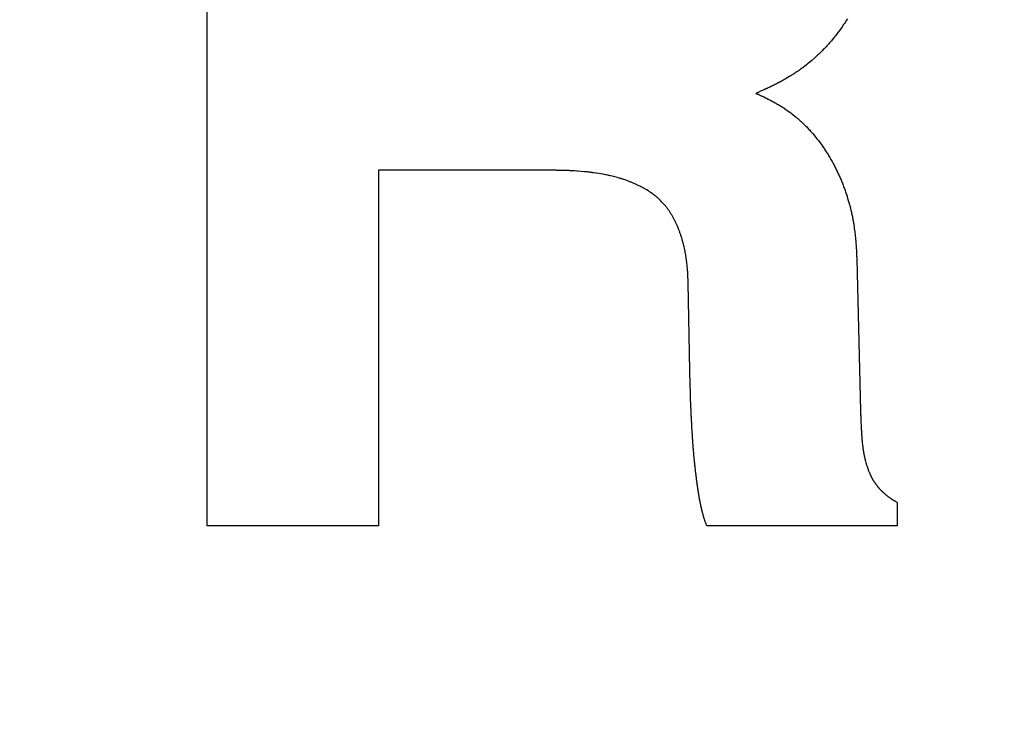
# Model space of a CAD drawing. Header units: inches. Extents: x 749 to 1245, y 24 to 374.
# Tile 27 of 145: x 854.12 to 855.82, y 272.24 to 273.44. Entities that reach past the tile are written whole.
import ezdxf

# ---------------------------------------------------------------- set-up
doc = ezdxf.new("R2010")
doc.units = ezdxf.units.IN
doc.header["$LTSCALE"] = 5
doc.header["$MEASUREMENT"] = 0
doc.header["$PDMODE"] = 3
doc.header["$PDSIZE"] = 0.3125
doc.layers.get('Defpoints').update_dxf_attribs({"linetype": 'CONTINUOUS'})
doc.layers.add('AM_0', color=7, linetype='CONTINUOUS', lineweight=30)
doc.layers.add('AM_5_Dimension', color=6, linetype='CONTINUOUS', lineweight=15)
doc.styles.add('AR', font='arialbd.ttf')
doc.styles.add('WHGTXT', font='simplex', dxfattribs={"bigfont": 'whgtxt'})
doc.dimstyles.new("B's_st.$0", dxfattribs={"dimtxt": 2.5, "dimasz": 2.5, "dimexe": 1, "dimexo": 0.5, "dimgap": 0.9, "dimtad": 1, "dimzin": 9, "dimdsep": 46, "dimtxsty": 'WHGTXT', "dimcen": 0, "dimclrd": 256, "dimclre": 256, "dimclrt": 256, "dimadec": 1, "dimazin": 2, "dimtp": 0.01, "dimtm": 0.01, "dimtfac": 1, "dimtmove": 0, "dimatfit": 3, "dimfxl": 1, "dimtolj": 1, "dimarcsym": 0})

# ---------------------------------------------------------------- blocks, each defined once
blk = doc.blocks.new('*D8')
at = {"layer": 'AM_5_Dimension', "linetype": 'ByBlock', "lineweight": -2, "transparency": 16777216}
for p, q in [((839.8862, 264.9786), (839.8862, 306.7795)), ((911.8862, 264.9786), (911.8862, 306.7795)), ((843.8862, 306.3795), (907.8862, 306.3795))]:
    blk.add_line(p, q, dxfattribs=at)
at = {"layer": 'AM_5_Dimension', "transparency": 16777216}
for points in [[(843.8862, 307.0462), (843.8862, 305.7128), (839.8862, 306.3795)], [(907.8862, 307.0462), (907.8862, 305.7128), (911.8862, 306.3795)]]:
    blk.add_solid(points, dxfattribs=at)
at = {"layer": 'Defpoints', "color": 0, "transparency": 16777216}
for p in [(911.8862, 306.3795), (839.8862, 264.7786), (911.8862, 264.7786)]:
    blk.add_point(p, dxfattribs=at)
at = {"layer": 'AM_5_Dimension', "transparency": 16777216, "insert": (875.8862, 309.7511), "char_height": 4, "attachment_point": 5, "style": 'AR'}
blk.add_mtext("\\A1;72 [2.83'']", dxfattribs=at)

msp = doc.modelspace()

# ---------------------------------------------------------------- linework, layer by layer
at = {"layer": 'AM_0', "color": 253, "linetype": 'Continuous', "true_color": 0xadadad}
for p, q in [((854.4462, 272.5706), (854.4462, 274.1226)), ((855.5445, 273.4367), (855.5431, 273.4347)), ((855.5457, 273.4386), (855.5445, 273.4367)), ((855.547, 273.4406), (855.5457, 273.4386)), ((855.5483, 273.4425), (855.547, 273.4406)), ((855.5496, 273.4445), (855.5483, 273.4425)), ((855.5336, 273.4214), (855.5308, 273.4178)), ((855.5364, 273.4252), (855.5336, 273.4214)), ((855.5378, 273.4271), (855.5364, 273.4252)), ((855.5405, 273.4309), (855.5378, 273.4271)), ((855.5431, 273.4347), (855.5405, 273.4309)), ((855.519, 273.4034), (855.5175, 273.4017)), ((855.5206, 273.4052), (855.519, 273.4034)), ((855.5221, 273.4069), (855.5206, 273.4052)), ((855.525, 273.4105), (855.5221, 273.4069)), ((855.5279, 273.4141), (855.525, 273.4105)), ((855.5294, 273.4159), (855.5279, 273.4141)), ((855.5308, 273.4178), (855.5294, 273.4159)), ((855.5033, 273.3866), (855.5, 273.3834)), ((855.5049, 273.3882), (855.5033, 273.3866)), ((855.5065, 273.3899), (855.5049, 273.3882)), ((855.5081, 273.3915), (855.5065, 273.3899)), ((855.5097, 273.3932), (855.5081, 273.3915)), ((855.5113, 273.3949), (855.5097, 273.3932)), ((855.5129, 273.3965), (855.5113, 273.3949)), ((855.5144, 273.3982), (855.5129, 273.3965)), ((855.516, 273.4), (855.5144, 273.3982)), ((855.5175, 273.4017), (855.516, 273.4)), ((855.4846, 273.3697), (855.4828, 273.3683)), ((855.4881, 273.3727), (855.4846, 273.3697)), ((855.4932, 273.3772), (855.4881, 273.3727)), ((855.4949, 273.3787), (855.4932, 273.3772)), ((855.4966, 273.3803), (855.4949, 273.3787)), ((855.4983, 273.3818), (855.4966, 273.3803)), ((855.5, 273.3834), (855.4983, 273.3818)), ((855.4614, 273.3526), (855.4596, 273.3514)), ((855.4621, 273.353), (855.4614, 273.3526)), ((855.4627, 273.3535), (855.4621, 273.353)), ((855.4633, 273.3539), (855.4627, 273.3535)), ((855.4646, 273.3547), (855.4633, 273.3539)), ((855.4652, 273.3552), (855.4646, 273.3547)), ((855.4671, 273.3564), (855.4652, 273.3552)), ((855.4677, 273.3569), (855.4671, 273.3564)), ((855.4683, 273.3573), (855.4677, 273.3569)), ((855.4689, 273.3577), (855.4683, 273.3573)), ((855.4695, 273.3582), (855.4689, 273.3577)), ((855.4701, 273.3586), (855.4695, 273.3582)), ((855.4707, 273.3591), (855.4701, 273.3586)), ((855.472, 273.3599), (855.4707, 273.3591)), ((855.4726, 273.3604), (855.472, 273.3599)), ((855.4732, 273.3608), (855.4726, 273.3604)), ((855.4738, 273.3613), (855.4732, 273.3608)), ((855.4744, 273.3617), (855.4738, 273.3613)), ((855.475, 273.3622), (855.4744, 273.3617)), ((855.4756, 273.3626), (855.475, 273.3622)), ((855.4792, 273.3654), (855.4756, 273.3626)), ((855.481, 273.3668), (855.4792, 273.3654)), ((855.4828, 273.3683), (855.481, 273.3668)), ((855.4309, 273.3346), (855.4302, 273.3342)), ((855.4315, 273.3349), (855.4309, 273.3346)), ((855.4322, 273.3353), (855.4315, 273.3349)), ((855.4329, 273.3356), (855.4322, 273.3353)), ((855.4335, 273.336), (855.4329, 273.3356)), ((855.4342, 273.3363), (855.4335, 273.336)), ((855.4349, 273.3367), (855.4342, 273.3363)), ((855.4355, 273.3371), (855.4349, 273.3367)), ((855.4362, 273.3374), (855.4355, 273.3371)), ((855.4369, 273.3378), (855.4362, 273.3374)), ((855.4375, 273.3382), (855.4369, 273.3378)), ((855.4382, 273.3385), (855.4375, 273.3382)), ((855.4388, 273.3389), (855.4382, 273.3385)), ((855.4395, 273.3393), (855.4388, 273.3389)), ((855.4402, 273.3396), (855.4395, 273.3393)), ((855.4408, 273.34), (855.4402, 273.3396)), ((855.4415, 273.3404), (855.4408, 273.34)), ((855.4421, 273.3407), (855.4415, 273.3404)), ((855.4428, 273.3411), (855.4421, 273.3407)), ((855.4434, 273.3415), (855.4428, 273.3411)), ((855.4441, 273.3419), (855.4434, 273.3415)), ((855.4448, 273.3423), (855.4441, 273.3419)), ((855.4454, 273.3426), (855.4448, 273.3423)), ((855.4493, 273.345), (855.4454, 273.3426)), ((855.45, 273.3453), (855.4493, 273.345)), ((855.4513, 273.3461), (855.45, 273.3453)), ((855.4525, 273.3469), (855.4513, 273.3461)), ((855.4532, 273.3473), (855.4525, 273.3469)), ((855.4557, 273.3489), (855.4532, 273.3473)), ((855.4564, 273.3493), (855.4557, 273.3489)), ((855.4577, 273.3501), (855.4564, 273.3493)), ((855.4583, 273.3505), (855.4577, 273.3501)), ((855.4589, 273.351), (855.4583, 273.3505)), ((855.4596, 273.3514), (855.4589, 273.351)), ((855.3953, 273.3176), (855.3933, 273.3167)), ((855.396, 273.3179), (855.3953, 273.3176)), ((855.3981, 273.3188), (855.396, 273.3179)), ((855.3988, 273.3192), (855.3981, 273.3188)), ((855.4057, 273.3222), (855.3988, 273.3192)), ((855.4064, 273.3226), (855.4057, 273.3222)), ((855.4071, 273.3229), (855.4064, 273.3226)), ((855.4078, 273.3232), (855.4071, 273.3229)), ((855.4091, 273.3238), (855.4078, 273.3232)), ((855.4098, 273.3241), (855.4091, 273.3238)), ((855.4105, 273.3245), (855.4098, 273.3241)), ((855.4112, 273.3248), (855.4105, 273.3245)), ((855.4119, 273.3251), (855.4112, 273.3248)), ((855.4126, 273.3254), (855.4119, 273.3251)), ((855.4132, 273.3258), (855.4126, 273.3254)), ((855.4146, 273.3264), (855.4132, 273.3258)), ((855.4153, 273.3267), (855.4146, 273.3264)), ((855.416, 273.3271), (855.4153, 273.3267)), ((855.4173, 273.3277), (855.416, 273.3271)), ((855.418, 273.3281), (855.4173, 273.3277)), ((855.4187, 273.3284), (855.418, 273.3281)), ((855.4194, 273.3287), (855.4187, 273.3284)), ((855.4201, 273.3291), (855.4194, 273.3287)), ((855.4214, 273.3297), (855.4201, 273.3291)), ((855.4221, 273.3301), (855.4214, 273.3297)), ((855.4228, 273.3304), (855.4221, 273.3301)), ((855.4234, 273.3307), (855.4228, 273.3304)), ((855.4241, 273.3311), (855.4234, 273.3307)), ((855.4248, 273.3314), (855.4241, 273.3311)), ((855.4255, 273.3318), (855.4248, 273.3314)), ((855.4262, 273.3321), (855.4255, 273.3318)), ((855.4268, 273.3325), (855.4262, 273.3321)), ((855.4275, 273.3328), (855.4268, 273.3325)), ((855.4282, 273.3332), (855.4275, 273.3328)), ((855.4288, 273.3335), (855.4282, 273.3332)), ((855.4295, 273.3339), (855.4288, 273.3335)), ((855.4302, 273.3342), (855.4295, 273.3339)), ((855.3926, 273.3164), (855.3919, 273.3161)), ((855.3919, 273.3161), (855.3923, 273.316)), ((855.3923, 273.316), (855.3927, 273.3158)), ((855.3933, 273.3167), (855.3926, 273.3164)), ((855.3927, 273.3158), (855.3931, 273.3156)), ((855.3931, 273.3156), (855.3934, 273.3155)), ((855.3934, 273.3155), (855.3938, 273.3153)), ((855.3938, 273.3153), (855.3942, 273.3151)), ((855.3942, 273.3151), (855.3946, 273.315)), ((855.3946, 273.315), (855.3954, 273.3146)), ((855.3954, 273.3146), (855.3958, 273.3145)), ((855.3958, 273.3145), (855.3966, 273.3141)), ((855.3966, 273.3141), (855.397, 273.314)), ((855.397, 273.314), (855.3981, 273.3134)), ((855.3981, 273.3134), (855.3985, 273.3133)), ((855.3985, 273.3133), (855.3997, 273.3127)), ((855.3997, 273.3127), (855.4001, 273.3126)), ((855.4001, 273.3126), (855.4012, 273.312)), ((855.4012, 273.312), (855.4016, 273.3119)), ((855.4016, 273.3119), (855.4024, 273.3115)), ((855.4024, 273.3115), (855.4028, 273.3113)), ((855.4028, 273.3113), (855.4032, 273.3111)), ((855.4032, 273.3111), (855.4036, 273.311)), ((855.4036, 273.311), (855.4039, 273.3108)), ((855.4039, 273.3108), (855.4043, 273.3106)), ((855.4043, 273.3106), (855.4047, 273.3104)), ((855.4047, 273.3104), (855.4051, 273.3102)), ((855.4051, 273.3102), (855.4055, 273.31)), ((855.4055, 273.31), (855.4059, 273.3099)), ((855.4059, 273.3099), (855.4066, 273.3095)), ((855.4066, 273.3095), (855.407, 273.3093)), ((855.407, 273.3093), (855.4078, 273.3089)), ((855.4078, 273.3089), (855.4082, 273.3087)), ((855.4082, 273.3087), (855.4086, 273.3086)), ((855.4086, 273.3086), (855.4097, 273.308)), ((855.4097, 273.308), (855.4101, 273.3078)), ((855.4101, 273.3078), (855.4131, 273.3062)), ((855.4131, 273.3062), (855.4135, 273.3061)), ((855.4135, 273.3061), (855.4139, 273.3059)), ((855.4139, 273.3059), (855.4143, 273.3057)), ((855.4143, 273.3057), (855.4158, 273.3049)), ((855.4158, 273.3049), (855.4161, 273.3047)), ((855.4161, 273.3047), (855.4169, 273.3043)), ((855.4169, 273.3043), (855.4173, 273.3041)), ((855.4173, 273.3041), (855.418, 273.3037)), ((855.418, 273.3037), (855.4184, 273.3035)), ((855.4184, 273.3035), (855.4188, 273.3033)), ((855.4188, 273.3033), (855.4192, 273.3031)), ((855.4192, 273.3031), (855.4195, 273.3029)), ((855.4195, 273.3029), (855.4199, 273.3027)), ((855.4199, 273.3027), (855.4203, 273.3024)), ((855.4203, 273.3024), (855.4207, 273.3022)), ((855.4207, 273.3022), (855.421, 273.302)), ((855.421, 273.302), (855.4218, 273.3016)), ((855.4218, 273.3016), (855.4222, 273.3014)), ((855.4222, 273.3014), (855.4233, 273.3008)), ((855.4233, 273.3008), (855.4236, 273.3006)), ((855.4236, 273.3006), (855.4248, 273.3)), ((855.4248, 273.3), (855.4251, 273.2997)), ((855.4251, 273.2997), (855.4262, 273.2991)), ((855.4262, 273.2991), (855.4266, 273.2989)), ((855.4266, 273.2989), (855.427, 273.2987)), ((855.427, 273.2987), (855.4277, 273.2983)), ((855.4277, 273.2983), (855.4281, 273.298)), ((855.4281, 273.298), (855.4296, 273.2972)), ((855.4296, 273.2972), (855.4299, 273.297)), ((855.4299, 273.297), (855.4303, 273.2968)), ((855.4303, 273.2968), (855.4307, 273.2965)), ((855.4307, 273.2965), (855.431, 273.2963)), ((855.431, 273.2963), (855.4314, 273.2961)), ((855.4314, 273.2961), (855.4321, 273.2957)), ((855.4321, 273.2957), (855.4325, 273.2954)), ((855.4325, 273.2954), (855.4329, 273.2952)), ((855.4329, 273.2952), (855.4332, 273.295)), ((855.4332, 273.295), (855.4336, 273.2948)), ((855.4336, 273.2948), (855.434, 273.2946)), ((855.434, 273.2946), (855.4343, 273.2943)), ((855.4343, 273.2943), (855.4347, 273.2941)), ((855.4347, 273.2941), (855.4351, 273.2939)), ((855.4351, 273.2939), (855.4358, 273.2935)), ((855.4358, 273.2935), (855.4361, 273.2932)), ((855.4361, 273.2932), (855.4369, 273.2928)), ((855.4369, 273.2928), (855.4372, 273.2926)), ((855.4372, 273.2926), (855.4376, 273.2923)), ((855.4376, 273.2923), (855.4387, 273.2917)), ((855.4387, 273.2917), (855.439, 273.2914)), ((855.439, 273.2914), (855.4398, 273.291)), ((855.4398, 273.291), (855.4414, 273.29)), ((855.4414, 273.29), (855.4476, 273.2856)), ((855.4476, 273.2856), (855.4522, 273.2823)), ((855.4522, 273.2823), (855.4537, 273.2811)), ((855.4537, 273.2811), (855.4552, 273.28)), ((855.4552, 273.28), (855.4597, 273.2764)), ((855.4597, 273.2764), (855.4612, 273.2752)), ((855.4612, 273.2752), (855.4626, 273.2739)), ((855.4626, 273.2739), (855.4641, 273.2727)), ((855.4641, 273.2727), (855.4669, 273.2701)), ((855.4669, 273.2701), (855.4684, 273.2689)), ((855.4684, 273.2689), (855.4698, 273.2676)), ((855.4698, 273.2676), (855.4712, 273.2663)), ((855.4712, 273.2663), (855.4726, 273.2649)), ((855.4726, 273.2649), (855.474, 273.2636)), ((855.474, 273.2636), (855.4753, 273.2623)), ((855.4753, 273.2623), (855.4767, 273.2609)), ((855.4767, 273.2609), (855.4781, 273.2595)), ((855.4781, 273.2595), (855.4794, 273.2582)), ((855.4794, 273.2582), (855.4807, 273.2568)), ((855.4807, 273.2568), (855.4834, 273.254)), ((855.4834, 273.254), (855.4847, 273.2525)), ((855.4847, 273.2525), (855.486, 273.2511)), ((855.486, 273.2511), (855.4873, 273.2497)), ((855.4873, 273.2497), (855.4886, 273.2482)), ((855.4886, 273.2482), (855.4898, 273.2468)), ((855.4898, 273.2468), (855.4923, 273.2438)), ((855.4923, 273.2438), (855.4936, 273.2423)), ((855.4936, 273.2423), (855.4972, 273.2378)), ((855.4972, 273.2378), (855.4984, 273.2362)), ((855.4984, 273.2362), (855.4996, 273.2347)), ((855.4996, 273.2347), (855.5008, 273.2331)), ((855.5008, 273.2331), (855.502, 273.2316)), ((855.502, 273.2316), (855.5043, 273.2284)), ((855.5043, 273.2284), (855.5077, 273.2236)), ((855.5077, 273.2236), (855.5099, 273.2204)), ((855.5099, 273.2204), (855.5109, 273.2188)), ((855.5109, 273.2188), (855.512, 273.2171)), ((855.512, 273.2171), (855.5131, 273.2155)), ((855.5131, 273.2155), (855.5141, 273.2138)), ((855.5141, 273.2138), (855.5152, 273.2122)), ((855.5152, 273.2122), (855.5162, 273.2105)), ((855.5162, 273.2105), (855.5173, 273.2088)), ((855.5173, 273.2088), (855.5183, 273.2072)), ((855.5183, 273.2072), (855.5193, 273.2055)), ((855.5193, 273.2055), (855.5213, 273.2021)), ((855.5213, 273.2021), (855.5222, 273.2004)), ((855.5222, 273.2004), (855.5232, 273.1986)), ((854.7418, 273.1835), (854.7418, 272.5706)), ((855.0476, 273.1835), (854.7418, 273.1835)), ((855.0488, 273.1834), (855.0476, 273.1835)), ((855.0548, 273.1834), (855.0488, 273.1834)), ((855.056, 273.1833), (855.0548, 273.1834)), ((855.0584, 273.1833), (855.056, 273.1833)), ((855.0596, 273.1832), (855.0584, 273.1833)), ((855.062, 273.1832), (855.0596, 273.1832)), ((855.0632, 273.1831), (855.062, 273.1832)), ((855.0656, 273.1831), (855.0632, 273.1831)), ((855.0668, 273.183), (855.0656, 273.1831)), ((855.068, 273.183), (855.0668, 273.183)), ((855.0692, 273.1829), (855.068, 273.183)), ((855.0704, 273.1829), (855.0692, 273.1829)), ((855.0716, 273.1828), (855.0704, 273.1829)), ((855.0728, 273.1828), (855.0716, 273.1828)), ((855.0752, 273.1826), (855.0728, 273.1828)), ((855.0764, 273.1826), (855.0752, 273.1826)), ((855.0788, 273.1824), (855.0764, 273.1826)), ((855.08, 273.1824), (855.0788, 273.1824)), ((855.0836, 273.1821), (855.08, 273.1824)), ((855.0848, 273.1821), (855.0836, 273.1821)), ((855.0968, 273.1811), (855.0848, 273.1821)), ((855.5232, 273.1986), (855.5251, 273.1952)), ((855.5251, 273.1952), (855.526, 273.1935)), ((855.526, 273.1935), (855.5269, 273.1917)), ((855.5269, 273.1917), (855.5278, 273.19)), ((855.5278, 273.19), (855.5287, 273.1882)), ((855.5287, 273.1882), (855.5296, 273.1865)), ((855.5296, 273.1865), (855.5305, 273.1847)), ((855.5305, 273.1847), (855.5314, 273.1829)), ((855.5314, 273.1829), (855.5322, 273.1812)), ((855.098, 273.1809), (855.0968, 273.1811)), ((855.1016, 273.1806), (855.098, 273.1809)), ((855.1028, 273.1804), (855.1016, 273.1806)), ((855.1052, 273.1802), (855.1028, 273.1804)), ((855.1064, 273.18), (855.1052, 273.1802)), ((855.1076, 273.1799), (855.1064, 273.18)), ((855.1088, 273.1797), (855.1076, 273.1799)), ((855.11, 273.1796), (855.1088, 273.1797)), ((855.1112, 273.1794), (855.11, 273.1796)), ((855.1124, 273.1793), (855.1112, 273.1794)), ((855.116, 273.1787), (855.1124, 273.1793)), ((855.1171, 273.1786), (855.116, 273.1787)), ((855.129, 273.1766), (855.1171, 273.1786)), ((855.1302, 273.1763), (855.129, 273.1766)), ((855.1325, 273.1759), (855.1302, 273.1763)), ((855.1337, 273.1756), (855.1325, 273.1759)), ((855.136, 273.1752), (855.1337, 273.1756)), ((855.1372, 273.1749), (855.136, 273.1752)), ((855.1384, 273.1747), (855.1372, 273.1749)), ((855.1407, 273.1741), (855.1384, 273.1747)), ((855.1419, 273.1739), (855.1407, 273.1741)), ((855.1534, 273.1709), (855.1419, 273.1739)), ((855.1545, 273.1705), (855.1534, 273.1709)), ((855.1568, 273.1699), (855.1545, 273.1705)), ((855.158, 273.1695), (855.1568, 273.1699)), ((855.1591, 273.1692), (855.158, 273.1695)), ((855.1602, 273.1688), (855.1591, 273.1692)), ((855.1614, 273.1685), (855.1602, 273.1688)), ((855.1636, 273.1677), (855.1614, 273.1685)), ((855.1648, 273.1674), (855.1636, 273.1677)), ((855.1726, 273.1646), (855.1648, 273.1674)), ((855.5322, 273.1812), (855.5339, 273.1776)), ((855.5339, 273.1776), (855.5347, 273.1758)), ((855.5347, 273.1758), (855.5355, 273.174)), ((855.5355, 273.174), (855.5363, 273.1722)), ((855.5363, 273.1722), (855.5371, 273.1704)), ((855.5371, 273.1704), (855.5379, 273.1686)), ((855.5379, 273.1686), (855.5387, 273.1668)), ((855.5387, 273.1668), (855.5394, 273.165)), ((855.5394, 273.165), (855.5402, 273.1632)), ((855.1737, 273.1641), (855.1726, 273.1646)), ((855.1759, 273.1633), (855.1737, 273.1641)), ((855.177, 273.1628), (855.1759, 273.1633)), ((855.1781, 273.1624), (855.177, 273.1628)), ((855.1792, 273.1619), (855.1781, 273.1624)), ((855.1803, 273.1615), (855.1792, 273.1619)), ((855.1836, 273.16), (855.1803, 273.1615)), ((855.1847, 273.1596), (855.1836, 273.16)), ((855.1879, 273.1581), (855.1847, 273.1596)), ((855.189, 273.1575), (855.1879, 273.1581)), ((855.1922, 273.156), (855.189, 273.1575)), ((855.1933, 273.1554), (855.1922, 273.156)), ((855.1944, 273.1549), (855.1933, 273.1554)), ((855.1954, 273.1543), (855.1944, 273.1549)), ((855.1965, 273.1538), (855.1954, 273.1543)), ((855.1986, 273.1526), (855.1965, 273.1538)), ((855.1996, 273.1521), (855.1986, 273.1526)), ((855.2027, 273.1503), (855.1996, 273.1521)), ((855.2037, 273.1496), (855.2027, 273.1503)), ((855.2068, 273.1478), (855.2037, 273.1496)), ((855.5402, 273.1632), (855.5409, 273.1613)), ((855.5409, 273.1613), (855.5424, 273.1577)), ((855.5424, 273.1577), (855.5431, 273.1558)), ((855.5431, 273.1558), (855.5437, 273.154)), ((855.5437, 273.154), (855.5444, 273.1522)), ((855.5444, 273.1522), (855.5451, 273.1503)), ((855.5451, 273.1503), (855.5457, 273.1485)), ((855.5457, 273.1485), (855.5464, 273.1466)), ((855.2078, 273.1471), (855.2068, 273.1478)), ((855.2087, 273.1465), (855.2078, 273.1471)), ((855.2097, 273.1458), (855.2087, 273.1465)), ((855.2107, 273.1451), (855.2097, 273.1458)), ((855.2117, 273.1445), (855.2107, 273.1451)), ((855.2136, 273.1431), (855.2117, 273.1445)), ((855.2146, 273.1424), (855.2136, 273.1431)), ((855.2155, 273.1417), (855.2146, 273.1424)), ((855.2165, 273.1409), (855.2155, 273.1417)), ((855.2174, 273.1402), (855.2165, 273.1409)), ((855.2184, 273.1395), (855.2174, 273.1402)), ((855.2193, 273.1387), (855.2184, 273.1395)), ((855.2212, 273.1371), (855.2193, 273.1387)), ((855.2222, 273.1363), (855.2212, 273.1371)), ((855.224, 273.1347), (855.2222, 273.1363)), ((855.225, 273.1338), (855.224, 273.1347)), ((855.2259, 273.133), (855.225, 273.1338)), ((855.2268, 273.1321), (855.2259, 273.133)), ((855.2277, 273.1312), (855.2268, 273.1321)), ((855.2294, 273.1294), (855.2277, 273.1312)), ((855.5464, 273.1466), (855.547, 273.1448)), ((855.547, 273.1448), (855.5476, 273.1429)), ((855.5476, 273.1429), (855.5483, 273.1411)), ((855.5483, 273.1411), (855.5489, 273.1392)), ((855.5489, 273.1392), (855.5494, 273.1373)), ((855.5494, 273.1373), (855.55, 273.1355)), ((855.55, 273.1355), (855.5511, 273.1317)), ((855.5511, 273.1317), (855.5517, 273.1299)), ((855.2312, 273.1276), (855.2294, 273.1294)), ((855.2328, 273.1258), (855.2312, 273.1276)), ((855.2337, 273.1248), (855.2328, 273.1258)), ((855.2345, 273.1239), (855.2337, 273.1248)), ((855.2353, 273.1229), (855.2345, 273.1239)), ((855.2361, 273.122), (855.2353, 273.1229)), ((855.2369, 273.121), (855.2361, 273.122)), ((855.2376, 273.12), (855.2369, 273.121)), ((855.2384, 273.119), (855.2376, 273.12)), ((855.2392, 273.118), (855.2384, 273.119)), ((855.2399, 273.117), (855.2392, 273.118)), ((855.2407, 273.116), (855.2399, 273.117)), ((855.2414, 273.1149), (855.2407, 273.116)), ((855.2421, 273.1139), (855.2414, 273.1149)), ((855.5517, 273.1299), (855.5522, 273.128)), ((855.5522, 273.128), (855.5527, 273.1261)), ((855.5527, 273.1261), (855.5532, 273.1243)), ((855.5532, 273.1243), (855.5537, 273.1224)), ((855.5537, 273.1224), (855.5542, 273.1205)), ((855.5542, 273.1205), (855.5547, 273.1186)), ((855.5547, 273.1186), (855.5552, 273.1168)), ((855.5552, 273.1168), (855.5556, 273.1149)), ((855.5556, 273.1149), (855.556, 273.113)), ((855.2428, 273.1128), (855.2421, 273.1139)), ((855.2435, 273.1118), (855.2428, 273.1128)), ((855.2442, 273.1107), (855.2435, 273.1118)), ((855.2449, 273.1097), (855.2442, 273.1107)), ((855.2456, 273.1086), (855.2449, 273.1097)), ((855.2463, 273.1075), (855.2456, 273.1086)), ((855.2469, 273.1064), (855.2463, 273.1075)), ((855.2476, 273.1053), (855.2469, 273.1064)), ((855.2489, 273.1031), (855.2476, 273.1053)), ((855.2501, 273.1009), (855.2489, 273.1031)), ((855.2507, 273.0997), (855.2501, 273.1009)), ((855.2513, 273.0986), (855.2507, 273.0997)), ((855.2519, 273.0975), (855.2513, 273.0986)), ((855.2525, 273.0963), (855.2519, 273.0975)), ((855.556, 273.113), (855.5565, 273.1111)), ((855.5565, 273.1111), (855.5569, 273.1092)), ((855.5569, 273.1092), (855.5573, 273.1074)), ((855.5573, 273.1074), (855.5577, 273.1055)), ((855.5577, 273.1055), (855.5581, 273.1036)), ((855.5581, 273.1036), (855.5584, 273.1017)), ((855.5584, 273.1017), (855.5588, 273.0998)), ((855.5588, 273.0998), (855.5591, 273.098)), ((855.5591, 273.098), (855.5595, 273.0961)), ((855.2531, 273.0952), (855.2525, 273.0963)), ((855.2536, 273.094), (855.2531, 273.0952)), ((855.2542, 273.0928), (855.2536, 273.094)), ((855.2547, 273.0917), (855.2542, 273.0928)), ((855.2558, 273.0893), (855.2547, 273.0917)), ((855.2568, 273.0869), (855.2558, 273.0893)), ((855.2583, 273.0833), (855.2568, 273.0869)), ((855.2588, 273.0821), (855.2583, 273.0833)), ((855.2593, 273.0809), (855.2588, 273.0821)), ((855.2598, 273.0796), (855.2593, 273.0809)), ((855.5595, 273.0961), (855.5601, 273.0923)), ((855.5601, 273.0923), (855.5604, 273.0904)), ((855.5604, 273.0904), (855.5607, 273.0886)), ((855.5607, 273.0886), (855.5613, 273.0848)), ((855.5613, 273.0848), (855.5615, 273.0829)), ((855.5615, 273.0829), (855.5623, 273.0773)), ((855.2602, 273.0784), (855.2598, 273.0796)), ((855.2607, 273.0772), (855.2602, 273.0784)), ((855.2611, 273.0759), (855.2607, 273.0772)), ((855.262, 273.0735), (855.2611, 273.0759)), ((855.2624, 273.0722), (855.262, 273.0735)), ((855.2628, 273.071), (855.2624, 273.0722)), ((855.2636, 273.0684), (855.2628, 273.071)), ((855.264, 273.0672), (855.2636, 273.0684)), ((855.2648, 273.0646), (855.264, 273.0672)), ((855.2651, 273.0634), (855.2648, 273.0646)), ((855.2655, 273.0621), (855.2651, 273.0634)), ((855.5623, 273.0773), (855.5625, 273.0754)), ((855.5625, 273.0754), (855.5627, 273.0735)), ((855.5627, 273.0735), (855.5629, 273.0716)), ((855.5629, 273.0716), (855.5631, 273.0697)), ((855.5631, 273.0697), (855.5633, 273.0678)), ((855.5633, 273.0678), (855.5635, 273.066)), ((855.5635, 273.066), (855.5637, 273.0641)), ((855.5637, 273.0641), (855.5639, 273.0622)), ((855.2659, 273.0608), (855.2655, 273.0621)), ((855.2662, 273.0595), (855.2659, 273.0608)), ((855.2665, 273.0583), (855.2662, 273.0595)), ((855.2672, 273.0557), (855.2665, 273.0583)), ((855.2675, 273.0544), (855.2672, 273.0557)), ((855.2678, 273.0531), (855.2675, 273.0544)), ((855.2681, 273.0518), (855.2678, 273.0531)), ((855.2687, 273.0492), (855.2681, 273.0518)), ((855.2693, 273.0466), (855.2687, 273.0492)), ((855.2695, 273.0453), (855.2693, 273.0466)), ((855.5639, 273.0622), (855.5642, 273.0584)), ((855.5642, 273.0584), (855.5646, 273.0527)), ((855.5646, 273.0527), (855.5649, 273.049)), ((855.5649, 273.049), (855.5651, 273.0452)), ((855.2698, 273.044), (855.2695, 273.0453)), ((855.2703, 273.0414), (855.2698, 273.044)), ((855.2705, 273.0401), (855.2703, 273.0414)), ((855.271, 273.0375), (855.2705, 273.0401)), ((855.2712, 273.0362), (855.271, 273.0375)), ((855.2714, 273.0348), (855.2712, 273.0362)), ((855.2716, 273.0335), (855.2714, 273.0348)), ((855.272, 273.0309), (855.2716, 273.0335)), ((855.2722, 273.0296), (855.272, 273.0309)), ((855.2724, 273.0283), (855.2722, 273.0296)), ((855.5651, 273.0452), (855.5652, 273.0433)), ((855.5652, 273.0433), (855.5654, 273.0395)), ((855.5654, 273.0395), (855.5655, 273.0357)), ((855.5655, 273.0357), (855.5656, 273.0338)), ((855.5656, 273.0338), (855.5657, 273.03)), ((855.5657, 273.03), (855.5721, 272.769)), ((855.2729, 273.0244), (855.2724, 273.0283)), ((855.2731, 273.023), (855.2729, 273.0244)), ((855.2734, 273.0204), (855.2731, 273.023)), ((855.2735, 273.0191), (855.2734, 273.0204)), ((855.2736, 273.0178), (855.2735, 273.0191)), ((855.274, 273.0139), (855.2736, 273.0178)), ((855.2741, 273.0126), (855.274, 273.0139)), ((855.2743, 273.01), (855.2741, 273.0126)), ((855.2744, 273.0087), (855.2743, 273.01)), ((855.2746, 273.0061), (855.2744, 273.0087)), ((855.2748, 273.0022), (855.2746, 273.0061)), ((855.2749, 272.9984), (855.2748, 273.0022)), ((855.275, 272.9959), (855.2749, 272.9984)), ((855.275, 272.9946), (855.275, 272.9959)), ((855.2751, 272.9921), (855.275, 272.9946)), ((855.2751, 272.9895), (855.2751, 272.9921)), ((855.278, 272.8378), (855.2751, 272.9895)), ((855.2781, 272.8364), (855.278, 272.8378)), ((855.2782, 272.8324), (855.2781, 272.8364)), ((855.2782, 272.831), (855.2782, 272.8324)), ((855.2783, 272.8283), (855.2782, 272.831)), ((855.2783, 272.827), (855.2783, 272.8283)), ((855.2783, 272.8256), (855.2783, 272.827)), ((855.2784, 272.8243), (855.2783, 272.8256)), ((855.2784, 272.8229), (855.2784, 272.8243)), ((855.2784, 272.8216), (855.2784, 272.8229)), ((855.2785, 272.8202), (855.2784, 272.8216)), ((855.2785, 272.8189), (855.2785, 272.8202)), ((855.2785, 272.8175), (855.2785, 272.8189)), ((855.2787, 272.8135), (855.2785, 272.8175)), ((855.2787, 272.8121), (855.2787, 272.8135)), ((855.279, 272.8027), (855.2787, 272.8121)), ((855.279, 272.8013), (855.279, 272.8027)), ((855.2791, 272.7986), (855.279, 272.8013)), ((855.2791, 272.7973), (855.2791, 272.7986)), ((855.2792, 272.7959), (855.2791, 272.7973)), ((855.2792, 272.7946), (855.2792, 272.7959)), ((855.2793, 272.7932), (855.2792, 272.7946)), ((855.2793, 272.7919), (855.2793, 272.7932)), ((855.2794, 272.7905), (855.2793, 272.7919)), ((855.2798, 272.7784), (855.2794, 272.7905)), ((855.2799, 272.777), (855.2798, 272.7784)), ((855.2799, 272.7757), (855.2799, 272.777)), ((855.28, 272.7743), (855.2799, 272.7757)), ((855.28, 272.773), (855.28, 272.7743)), ((855.2801, 272.7716), (855.28, 272.773)), ((855.2801, 272.7703), (855.2801, 272.7716)), ((855.2804, 272.7635), (855.2801, 272.7703)), ((855.2806, 272.7595), (855.2804, 272.7635)), ((855.2807, 272.7581), (855.2806, 272.7595)), ((855.2808, 272.7554), (855.2807, 272.7581)), ((855.5721, 272.7691), (855.5721, 272.7682)), ((855.5721, 272.7682), (855.5721, 272.7673)), ((855.5721, 272.7673), (855.5722, 272.7665)), ((855.5722, 272.7665), (855.5722, 272.7656)), ((855.5722, 272.7656), (855.5723, 272.7648)), ((855.5723, 272.7648), (855.5723, 272.7639)), ((855.5723, 272.7639), (855.5724, 272.7631)), ((855.5724, 272.7631), (855.5724, 272.7613)), ((855.5724, 272.7613), (855.5725, 272.7605)), ((855.5725, 272.7605), (855.5725, 272.7596)), ((855.5725, 272.7596), (855.5726, 272.7588)), ((855.5726, 272.7588), (855.5726, 272.7579)), ((855.5726, 272.7579), (855.5726, 272.757)), ((855.2809, 272.7541), (855.2808, 272.7554)), ((855.2813, 272.746), (855.2809, 272.7541)), ((855.2814, 272.7447), (855.2813, 272.746)), ((855.2815, 272.7433), (855.2814, 272.7447)), ((855.2815, 272.742), (855.2815, 272.7433)), ((855.2816, 272.7406), (855.2815, 272.742)), ((855.5726, 272.757), (855.5727, 272.7562)), ((855.5727, 272.7562), (855.5727, 272.7553)), ((855.5727, 272.7553), (855.5727, 272.7544)), ((855.5727, 272.7544), (855.5728, 272.7536)), ((855.5728, 272.7536), (855.5728, 272.7527)), ((855.5728, 272.7527), (855.5728, 272.7518)), ((855.5728, 272.7518), (855.5729, 272.751)), ((855.5729, 272.751), (855.573, 272.7492)), ((855.573, 272.7492), (855.573, 272.7484)), ((855.573, 272.7484), (855.573, 272.7475)), ((855.573, 272.7475), (855.5731, 272.7466)), ((855.5731, 272.7466), (855.5731, 272.7458)), ((855.5731, 272.7458), (855.5732, 272.744)), ((855.5732, 272.744), (855.5732, 272.7432)), ((855.5732, 272.7432), (855.5733, 272.7414)), ((855.5733, 272.7414), (855.5733, 272.7406)), ((855.2817, 272.7393), (855.2816, 272.7406)), ((855.2818, 272.7379), (855.2817, 272.7393)), ((855.2819, 272.7366), (855.2818, 272.7379)), ((855.2819, 272.7352), (855.2819, 272.7366)), ((855.282, 272.7339), (855.2819, 272.7352)), ((855.2821, 272.7325), (855.282, 272.7339)), ((855.2822, 272.7312), (855.2821, 272.7325)), ((855.2823, 272.7298), (855.2822, 272.7312)), ((855.2824, 272.7285), (855.2823, 272.7298)), ((855.2826, 272.7244), (855.2824, 272.7285)), ((855.2829, 272.7204), (855.2826, 272.7244)), ((855.5733, 272.7406), (855.5734, 272.7388)), ((855.5734, 272.7388), (855.5734, 272.738)), ((855.5734, 272.738), (855.5735, 272.7371)), ((855.5735, 272.7371), (855.5735, 272.7362)), ((855.5735, 272.7362), (855.5736, 272.7354)), ((855.5736, 272.7354), (855.5736, 272.7345)), ((855.5736, 272.7345), (855.5737, 272.7327)), ((855.5737, 272.7327), (855.5738, 272.7319)), ((855.5738, 272.7319), (855.5739, 272.7301)), ((855.5739, 272.7301), (855.574, 272.7284)), ((855.574, 272.7284), (855.574, 272.7275)), ((855.574, 272.7275), (855.5741, 272.7267)), ((855.5741, 272.7267), (855.5742, 272.7249)), ((855.5742, 272.7249), (855.5743, 272.7232)), ((855.283, 272.719), (855.2829, 272.7204)), ((855.2831, 272.7177), (855.283, 272.719)), ((855.2833, 272.715), (855.2831, 272.7177)), ((855.2834, 272.7137), (855.2833, 272.715)), ((855.2835, 272.7123), (855.2834, 272.7137)), ((855.2836, 272.711), (855.2835, 272.7123)), ((855.2837, 272.7096), (855.2836, 272.711)), ((855.2838, 272.7083), (855.2837, 272.7096)), ((855.2839, 272.7069), (855.2838, 272.7083)), ((855.284, 272.7056), (855.2839, 272.7069)), ((855.5743, 272.7232), (855.5744, 272.7223)), ((855.5744, 272.7223), (855.5745, 272.7215)), ((855.5745, 272.7215), (855.5746, 272.7197)), ((855.5746, 272.7197), (855.5747, 272.7189)), ((855.5747, 272.7189), (855.5748, 272.718)), ((855.5748, 272.718), (855.5748, 272.7171)), ((855.5748, 272.7171), (855.5749, 272.7163)), ((855.5749, 272.7163), (855.575, 272.7154)), ((855.575, 272.7154), (855.5751, 272.7146)), ((855.5751, 272.7146), (855.5753, 272.7128)), ((855.5753, 272.7128), (855.5754, 272.712)), ((855.5754, 272.712), (855.5755, 272.7111)), ((855.5755, 272.7111), (855.5756, 272.7103)), ((855.5756, 272.7103), (855.5758, 272.7085)), ((855.5758, 272.7085), (855.5759, 272.7077)), ((855.5759, 272.7077), (855.576, 272.7068)), ((855.576, 272.7068), (855.5761, 272.706)), ((855.2841, 272.7042), (855.284, 272.7056)), ((855.2842, 272.7029), (855.2841, 272.7042)), ((855.2843, 272.7015), (855.2842, 272.7029)), ((855.2849, 272.6948), (855.2843, 272.7015)), ((855.285, 272.6935), (855.2849, 272.6948)), ((855.2851, 272.6921), (855.285, 272.6935)), ((855.2852, 272.6908), (855.2851, 272.6921)), ((855.2854, 272.6894), (855.2852, 272.6908)), ((855.5761, 272.706), (855.5762, 272.7051)), ((855.5762, 272.7051), (855.5763, 272.7043)), ((855.5763, 272.7043), (855.5764, 272.7034)), ((855.5764, 272.7034), (855.5766, 272.7026)), ((855.5766, 272.7026), (855.5767, 272.7017)), ((855.5767, 272.7017), (855.5768, 272.7009)), ((855.5768, 272.7009), (855.5769, 272.7)), ((855.5769, 272.7), (855.5771, 272.6992)), ((855.5771, 272.6992), (855.5772, 272.6983)), ((855.5772, 272.6983), (855.5774, 272.6975)), ((855.5774, 272.6975), (855.5775, 272.6966)), ((855.5775, 272.6966), (855.5777, 272.6958)), ((855.5777, 272.6958), (855.5778, 272.6949)), ((855.5778, 272.6949), (855.5781, 272.6933)), ((855.5781, 272.6933), (855.5783, 272.6924)), ((855.5783, 272.6924), (855.5786, 272.6908)), ((855.5786, 272.6908), (855.5788, 272.6899)), ((855.5788, 272.6899), (855.579, 272.6891)), ((855.2855, 272.6881), (855.2854, 272.6894)), ((855.2856, 272.6868), (855.2855, 272.6881)), ((855.2857, 272.6854), (855.2856, 272.6868)), ((855.2859, 272.6841), (855.2857, 272.6854)), ((855.286, 272.6827), (855.2859, 272.6841)), ((855.2861, 272.6814), (855.286, 272.6827)), ((855.2863, 272.68), (855.2861, 272.6814)), ((855.2864, 272.6787), (855.2863, 272.68)), ((855.2865, 272.6773), (855.2864, 272.6787)), ((855.2868, 272.6747), (855.2865, 272.6773)), ((855.2869, 272.674), (855.2868, 272.6747)), ((855.287, 272.6733), (855.2869, 272.674)), ((855.287, 272.6727), (855.287, 272.6733)), ((855.579, 272.6891), (855.5792, 272.6882)), ((855.5792, 272.6882), (855.5794, 272.6874)), ((855.5794, 272.6874), (855.5796, 272.6866)), ((855.5796, 272.6866), (855.58, 272.6849)), ((855.58, 272.6849), (855.5802, 272.6841)), ((855.5802, 272.6841), (855.5804, 272.6833)), ((855.5804, 272.6833), (855.5806, 272.6824)), ((855.5806, 272.6824), (855.5808, 272.6816)), ((855.5808, 272.6816), (855.5815, 272.6792)), ((855.5815, 272.6792), (855.5817, 272.6783)), ((855.5817, 272.6783), (855.5822, 272.6767)), ((855.5822, 272.6767), (855.5825, 272.6759)), ((855.5825, 272.6759), (855.5827, 272.6751)), ((855.5827, 272.6751), (855.583, 272.6743)), ((855.583, 272.6743), (855.5835, 272.6727)), ((855.2871, 272.672), (855.287, 272.6727)), ((855.2872, 272.6713), (855.2871, 272.672)), ((855.2873, 272.6707), (855.2872, 272.6713)), ((855.2876, 272.668), (855.2873, 272.6707)), ((855.2877, 272.6674), (855.2876, 272.668)), ((855.2878, 272.666), (855.2877, 272.6674)), ((855.2879, 272.6654), (855.2878, 272.666)), ((855.288, 272.6647), (855.2879, 272.6654)), ((855.288, 272.664), (855.288, 272.6647)), ((855.2881, 272.6634), (855.288, 272.664)), ((855.2883, 272.662), (855.2881, 272.6634)), ((855.2884, 272.6614), (855.2883, 272.662)), ((855.2885, 272.66), (855.2884, 272.6614)), ((855.2886, 272.6594), (855.2885, 272.66)), ((855.2887, 272.6587), (855.2886, 272.6594)), ((855.2888, 272.6581), (855.2887, 272.6587)), ((855.2889, 272.6567), (855.2888, 272.6581)), ((855.289, 272.6561), (855.2889, 272.6567)), ((855.2891, 272.6554), (855.289, 272.6561)), ((855.5835, 272.6727), (855.5841, 272.6711)), ((855.5841, 272.6711), (855.5847, 272.6695)), ((855.5847, 272.6695), (855.585, 272.6687)), ((855.585, 272.6687), (855.5853, 272.6679)), ((855.5853, 272.6679), (855.5856, 272.6671)), ((855.5856, 272.6671), (855.5862, 272.6655)), ((855.5862, 272.6655), (855.5872, 272.6631)), ((855.5872, 272.6631), (855.5876, 272.6624)), ((855.5876, 272.6624), (855.5879, 272.6616)), ((855.5879, 272.6616), (855.5881, 272.6611)), ((855.5881, 272.6611), (855.5883, 272.6606)), ((855.5883, 272.6606), (855.5885, 272.66)), ((855.5885, 272.66), (855.5889, 272.659)), ((855.5889, 272.659), (855.5891, 272.6585)), ((855.5891, 272.6585), (855.5893, 272.658)), ((855.5893, 272.658), (855.5896, 272.6575)), ((855.5896, 272.6575), (855.5898, 272.657)), ((855.5898, 272.657), (855.59, 272.6565)), ((855.59, 272.6565), (855.5903, 272.656)), ((855.5903, 272.656), (855.5905, 272.6555)), ((855.2892, 272.6547), (855.2891, 272.6554)), ((855.2893, 272.6541), (855.2892, 272.6547)), ((855.2893, 272.6534), (855.2893, 272.6541)), ((855.2894, 272.6527), (855.2893, 272.6534)), ((855.2895, 272.6521), (855.2894, 272.6527)), ((855.2896, 272.6514), (855.2895, 272.6521)), ((855.2897, 272.6507), (855.2896, 272.6514)), ((855.2898, 272.6501), (855.2897, 272.6507)), ((855.2898, 272.6494), (855.2898, 272.6501)), ((855.2899, 272.6488), (855.2898, 272.6494)), ((855.29, 272.6481), (855.2899, 272.6488)), ((855.2901, 272.6474), (855.29, 272.6481)), ((855.2902, 272.6468), (855.2901, 272.6474)), ((855.2903, 272.6461), (855.2902, 272.6468)), ((855.2904, 272.6454), (855.2903, 272.6461)), ((855.2905, 272.6448), (855.2904, 272.6454)), ((855.2906, 272.6434), (855.2905, 272.6448)), ((855.2907, 272.6428), (855.2906, 272.6434)), ((855.2909, 272.6414), (855.2907, 272.6428)), ((855.291, 272.6408), (855.2909, 272.6414)), ((855.2911, 272.6401), (855.291, 272.6408)), ((855.2912, 272.6395), (855.2911, 272.6401)), ((855.2913, 272.6388), (855.2912, 272.6395)), ((855.5905, 272.6555), (855.5907, 272.655)), ((855.5907, 272.655), (855.5912, 272.654)), ((855.5912, 272.654), (855.5915, 272.6536)), ((855.5915, 272.6536), (855.5917, 272.6531)), ((855.5917, 272.6531), (855.5923, 272.6521)), ((855.5923, 272.6521), (855.5931, 272.6506)), ((855.5931, 272.6506), (855.5933, 272.6502)), ((855.5933, 272.6502), (855.5939, 272.6492)), ((855.5939, 272.6492), (855.5942, 272.6487)), ((855.5942, 272.6487), (855.5945, 272.6483)), ((855.5945, 272.6483), (855.5951, 272.6473)), ((855.5951, 272.6473), (855.5954, 272.6469)), ((855.5954, 272.6469), (855.5957, 272.6464)), ((855.5957, 272.6464), (855.596, 272.6459)), ((855.596, 272.6459), (855.5963, 272.6455)), ((855.5963, 272.6455), (855.5966, 272.645)), ((855.5966, 272.645), (855.5969, 272.6445)), ((855.5969, 272.6445), (855.5972, 272.6441)), ((855.5972, 272.6441), (855.5975, 272.6436)), ((855.5975, 272.6436), (855.5979, 272.6432)), ((855.5979, 272.6432), (855.5982, 272.6427)), ((855.5982, 272.6427), (855.5985, 272.6423)), ((855.5985, 272.6423), (855.5989, 272.6418)), ((855.5989, 272.6418), (855.5992, 272.6414)), ((855.5992, 272.6414), (855.5995, 272.6409)), ((855.5995, 272.6409), (855.5999, 272.6405)), ((855.5999, 272.6405), (855.6002, 272.64)), ((855.6002, 272.64), (855.6006, 272.6396)), ((855.6006, 272.6396), (855.6009, 272.6392)), ((855.6009, 272.6392), (855.6013, 272.6387)), ((855.2914, 272.6381), (855.2913, 272.6388)), ((855.2915, 272.6375), (855.2914, 272.6381)), ((855.2917, 272.6361), (855.2915, 272.6375)), ((855.2918, 272.6355), (855.2917, 272.6361)), ((855.2919, 272.6348), (855.2918, 272.6355)), ((855.292, 272.6342), (855.2919, 272.6348)), ((855.2922, 272.6328), (855.292, 272.6342)), ((855.2923, 272.6322), (855.2922, 272.6328)), ((855.2925, 272.6308), (855.2923, 272.6322)), ((855.2926, 272.6302), (855.2925, 272.6308)), ((855.2927, 272.6295), (855.2926, 272.6302)), ((855.2928, 272.6289), (855.2927, 272.6295)), ((855.293, 272.6275), (855.2928, 272.6289)), ((855.2931, 272.6269), (855.293, 272.6275)), ((855.2932, 272.6262), (855.2931, 272.6269)), ((855.2933, 272.6256), (855.2932, 272.6262)), ((855.2935, 272.6242), (855.2933, 272.6256)), ((855.2936, 272.6236), (855.2935, 272.6242)), ((855.2937, 272.6229), (855.2936, 272.6236)), ((855.2939, 272.6223), (855.2937, 272.6229)), ((855.294, 272.6216), (855.2939, 272.6223)), ((855.6013, 272.6387), (855.6016, 272.6383)), ((855.6016, 272.6383), (855.602, 272.6379)), ((855.602, 272.6379), (855.6023, 272.6374)), ((855.6023, 272.6374), (855.6027, 272.637)), ((855.6027, 272.637), (855.6031, 272.6366)), ((855.6031, 272.6366), (855.6034, 272.6361)), ((855.6034, 272.6361), (855.6042, 272.6353)), ((855.6042, 272.6353), (855.6046, 272.6349)), ((855.6046, 272.6349), (855.6049, 272.6345)), ((855.6049, 272.6345), (855.6053, 272.634)), ((855.6053, 272.634), (855.6061, 272.6332)), ((855.6061, 272.6332), (855.6073, 272.632)), ((855.6073, 272.632), (855.6081, 272.6312)), ((855.6081, 272.6312), (855.6084, 272.6308)), ((855.6084, 272.6308), (855.6089, 272.6304)), ((855.6089, 272.6304), (855.6093, 272.63)), ((855.6093, 272.63), (855.6097, 272.6296)), ((855.6097, 272.6296), (855.6101, 272.6292)), ((855.6101, 272.6292), (855.6105, 272.6288)), ((855.6105, 272.6288), (855.6109, 272.6284)), ((855.6109, 272.6284), (855.6113, 272.628)), ((855.6113, 272.628), (855.6117, 272.6277)), ((855.6117, 272.6277), (855.613, 272.6265)), ((855.613, 272.6265), (855.6134, 272.6261)), ((855.6134, 272.6261), (855.6138, 272.6258)), ((855.6138, 272.6258), (855.6147, 272.625)), ((855.6147, 272.625), (855.6151, 272.6247)), ((855.6151, 272.6247), (855.6155, 272.6243)), ((855.6155, 272.6243), (855.616, 272.6239)), ((855.616, 272.6239), (855.6164, 272.6236)), ((855.6164, 272.6236), (855.6169, 272.6232)), ((855.6169, 272.6232), (855.6173, 272.6229)), ((855.6173, 272.6229), (855.6177, 272.6225)), ((855.6177, 272.6225), (855.6182, 272.6222)), ((855.6182, 272.6222), (855.6186, 272.6218)), ((855.2941, 272.6209), (855.294, 272.6216)), ((855.2942, 272.6203), (855.2941, 272.6209)), ((855.2943, 272.6196), (855.2942, 272.6203)), ((855.2944, 272.619), (855.2943, 272.6196)), ((855.2946, 272.6183), (855.2944, 272.619)), ((855.2947, 272.6177), (855.2946, 272.6183)), ((855.2949, 272.6163), (855.2947, 272.6177)), ((855.295, 272.6157), (855.2949, 272.6163)), ((855.2952, 272.615), (855.295, 272.6157)), ((855.2953, 272.6144), (855.2952, 272.615)), ((855.2954, 272.6137), (855.2953, 272.6144)), ((855.2956, 272.6131), (855.2954, 272.6137)), ((855.2958, 272.6117), (855.2956, 272.6131)), ((855.2959, 272.6111), (855.2958, 272.6117)), ((855.2961, 272.6104), (855.2959, 272.6111)), ((855.2962, 272.6098), (855.2961, 272.6104)), ((855.2963, 272.6091), (855.2962, 272.6098)), ((855.2965, 272.6085), (855.2963, 272.6091)), ((855.2966, 272.6078), (855.2965, 272.6085)), ((855.2968, 272.6072), (855.2966, 272.6078)), ((855.297, 272.6058), (855.2968, 272.6072)), ((855.2972, 272.6052), (855.297, 272.6058)), ((855.2973, 272.6045), (855.2972, 272.6052)), ((855.6186, 272.6218), (855.6191, 272.6215)), ((855.6191, 272.6215), (855.6195, 272.6211)), ((855.6195, 272.6211), (855.62, 272.6208)), ((855.62, 272.6208), (855.6204, 272.6204)), ((855.6204, 272.6204), (855.6209, 272.6201)), ((855.6209, 272.6201), (855.6213, 272.6198)), ((855.6213, 272.6198), (855.6218, 272.6194)), ((855.6218, 272.6194), (855.6232, 272.6185)), ((855.6232, 272.6185), (855.6236, 272.6181)), ((855.6236, 272.6181), (855.625, 272.6172)), ((855.625, 272.6172), (855.6255, 272.6169)), ((855.6255, 272.6169), (855.6259, 272.6166)), ((855.6259, 272.6166), (855.6292, 272.6145)), ((855.6292, 272.6145), (855.6297, 272.6142)), ((855.6297, 272.6142), (855.6302, 272.6139)), ((855.6302, 272.6139), (855.6311, 272.6133)), ((855.6311, 272.6133), (855.6316, 272.6131)), ((855.6316, 272.6131), (855.633, 272.6122)), ((855.633, 272.6122), (855.6335, 272.612)), ((855.6335, 272.612), (855.6345, 272.6114)), ((855.6345, 272.6114), (855.635, 272.6112)), ((855.635, 272.6112), (855.6354, 272.6109)), ((855.6354, 272.6109), (855.6354, 272.5706)), ((855.2975, 272.6039), (855.2973, 272.6045)), ((855.2976, 272.6032), (855.2975, 272.6039)), ((855.2978, 272.6026), (855.2976, 272.6032)), ((855.2979, 272.6019), (855.2978, 272.6026)), ((855.2981, 272.6013), (855.2979, 272.6019)), ((855.2982, 272.6006), (855.2981, 272.6013)), ((855.2984, 272.6), (855.2982, 272.6006)), ((855.2985, 272.5993), (855.2984, 272.6)), ((855.2987, 272.5987), (855.2985, 272.5993)), ((855.2988, 272.598), (855.2987, 272.5987)), ((855.299, 272.5974), (855.2988, 272.598)), ((855.2991, 272.5967), (855.299, 272.5974)), ((855.2993, 272.5961), (855.2991, 272.5967)), ((855.2995, 272.5954), (855.2993, 272.5961)), ((855.2996, 272.5948), (855.2995, 272.5954)), ((855.2998, 272.5941), (855.2996, 272.5948)), ((855.3, 272.5935), (855.2998, 272.5941)), ((855.3001, 272.5928), (855.3, 272.5935)), ((855.3003, 272.5922), (855.3001, 272.5928)), ((855.3005, 272.5915), (855.3003, 272.5922)), ((855.3006, 272.5909), (855.3005, 272.5915)), ((855.3008, 272.5902), (855.3006, 272.5909)), ((855.301, 272.5896), (855.3008, 272.5902)), ((855.3012, 272.589), (855.301, 272.5896)), ((855.3013, 272.5883), (855.3012, 272.589)), ((855.3015, 272.5877), (855.3013, 272.5883)), ((855.3017, 272.587), (855.3015, 272.5877)), ((855.3019, 272.5864), (855.3017, 272.587)), ((855.3021, 272.5857), (855.3019, 272.5864)), ((855.3023, 272.5851), (855.3021, 272.5857)), ((855.3024, 272.5844), (855.3023, 272.5851)), ((855.3028, 272.5832), (855.3024, 272.5844)), ((855.303, 272.5825), (855.3028, 272.5832)), ((855.3032, 272.5819), (855.303, 272.5825)), ((855.3034, 272.5812), (855.3032, 272.5819)), ((855.3038, 272.58), (855.3034, 272.5812)), ((855.304, 272.5793), (855.3038, 272.58)), ((855.3043, 272.5787), (855.304, 272.5793)), ((855.3045, 272.5781), (855.3043, 272.5787)), ((855.3047, 272.5774), (855.3045, 272.5781)), ((855.3052, 272.5762), (855.3047, 272.5774)), ((855.3054, 272.5755), (855.3052, 272.5762)), ((855.3059, 272.5743), (855.3054, 272.5755)), ((855.3061, 272.5737), (855.3059, 272.5743)), ((855.3064, 272.5731), (855.3061, 272.5737)), ((855.3066, 272.5724), (855.3064, 272.5731)), ((855.3069, 272.5718), (855.3066, 272.5724)), ((855.3075, 272.5706), (855.3069, 272.5718)), ((854.7418, 272.5706), (854.4462, 272.5706)), ((855.6354, 272.5706), (855.3075, 272.5706))]:
    msp.add_line(p, q, dxfattribs=at)

# ---------------------------------------------------------------- dimensions: what is measured, and where the dimension line sits
at = {"layer": 'AM_5_Dimension'}
dim = msp.add_linear_dim(base=(911.8862, 306.3795), p1=(839.8862, 264.7786), p2=(911.8862, 264.7786), dimstyle="B's_st.$0", override={"dimscale": 0.4, "dimtxt": 10, "dimasz": 10, "dimgap": 2, "dimdec": 1, "dimtxsty": 'AR', "dimtdec": 1, "dimarcsym": 1}, dxfattribs=at)
dim.commit()
dim.dimension.update_dxf_attribs({"geometry": '*D8', "text_midpoint": (875.8862, 309.7511)})

doc.saveas('drawing.dxf')
